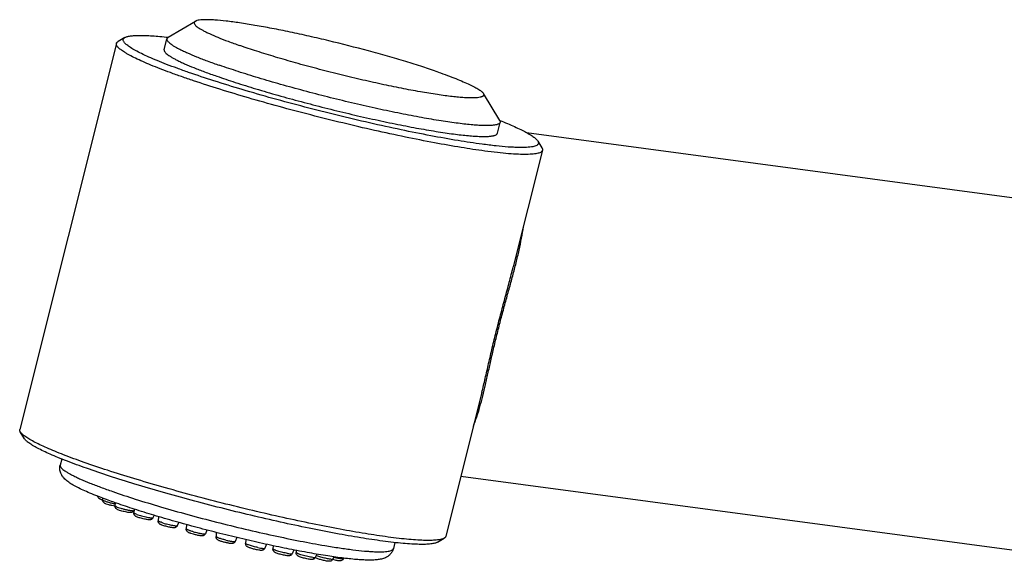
# Model space of a CAD drawing. Header units: millimetres. Extents: x 144 to 417, y 85 to 376.
# Tile 2 of 11: x 144 to 188, y 153 to 177. Entities that reach past the tile are written whole.
import ezdxf

# ---------------------------------------------------------------- set-up
doc = ezdxf.new("R2010")
doc.units = ezdxf.units.MM
doc.header["$LTSCALE"] = 32.67
doc.layers.get('0').update_dxf_attribs({"linetype": 'CONTINUOUS'})

msp = doc.modelspace()

# ---------------------------------------------------------------- linework, layer by layer
at = {"color": 7, "linetype": 'Continuous'}
for p, q in [((150.451, 176.673), (151.655, 177.387)), ((148.525, 176.663), (148.224, 176.485)), ((150.273, 176.125), (150.394, 176.607)), ((150.45, 176.675), (150.452, 176.675)), ((148.151, 176.4), (143.858, 159.27)), ((165.167, 172.985), (164.441, 174.182)), ((165.065, 172.418), (165.186, 172.9)), ((165.166, 172.987), (165.168, 172.987)), ((166.353, 172.45), (192.921, 168.893)), ((166.86, 172.068), (167.042, 171.769)), ((167.066, 171.66), (165.77, 166.488)), ((164.372, 160.908), (162.773, 154.53)), ((144.064, 158.862), (143.883, 159.161)), ((145.72, 157.958), (145.653, 157.692)), ((163.443, 157.201), (190.865, 153.53)), ((147.528, 156.141), (147.526, 156.142)), ((147.531, 156.14), (147.528, 156.141)), ((147.536, 156.223), (147.531, 156.151)), ((148.088, 156.022), (148.079, 155.886)), ((148.933, 155.738), (148.921, 155.566)), ((149.82, 155.462), (149.771, 155.353)), ((150.015, 155.404), (150.002, 155.215)), ((150.915, 155.144), (150.852, 155.002)), ((151.26, 155.048), (151.247, 154.856)), ((152.169, 154.806), (152.097, 154.643)), ((152.584, 154.699), (152.571, 154.514)), ((153.499, 154.474), (153.421, 154.301)), ((153.897, 154.38), (153.885, 154.211)), ((162.399, 154.267), (162.7, 154.446)), ((154.813, 154.174), (154.735, 153.998)), ((155.108, 154.11), (155.098, 153.969)), ((156.023, 153.923), (155.948, 153.756)), ((156.135, 153.902), (156.128, 153.804)), ((160.513, 154.251), (160.446, 153.985)), ((157.043, 153.737), (156.978, 153.591)), ((157.802, 153.618), (157.755, 153.514)), ((158.239, 153.559), (158.226, 153.531))]:
    msp.add_line(p, q, dxfattribs=at)
for centre, radius, start, end in [((147.47, 156.335), 0.154, 190.4434, 195.1483), ((157.097, 153.758), 0.211, 234.6877, 235.9015), ((158.086, 153.593), 0.153, 332.0496, 335.8783)]:
    msp.add_arc(centre, radius, start, end, dxfattribs=at)
for points, knots in [([(151.655, 177.387), (151.648, 177.382), (151.634, 177.373), (151.618, 177.357), (151.607, 177.338), (151.601, 177.311), (151.608, 177.28), (151.624, 177.251), (151.65, 177.216), (151.698, 177.169), (151.773, 177.111), (151.87, 177.049), (151.987, 176.982), (152.126, 176.91), (152.35, 176.803), (152.679, 176.662), (153.129, 176.486), (153.455, 176.369), (153.63, 176.308)], [0, 0, 0, 0, 0.010839, 0.020301, 0.028843, 0.037081, 0.055157, 0.066167, 0.078882, 0.11007, 0.149552, 0.197619, 0.254336, 0.319649, 0.393422, 0.56552, 0.768588, 1, 1, 1, 1]), ([(162.434, 175.13), (162.207, 175.209), (161.73, 175.368), (160.981, 175.602), (160.177, 175.839), (159.04, 176.154), (157.88, 176.45), (156.718, 176.721), (155.874, 176.905), (155.071, 177.067), (154.323, 177.203), (153.646, 177.312), (153.051, 177.392), (152.612, 177.435), (152.31, 177.452), (152.124, 177.456), (151.966, 177.452), (151.835, 177.44), (151.745, 177.423), (151.688, 177.404), (151.665, 177.393), (151.655, 177.387)], [0, 0, 0, 0, 0.065074, 0.13636, 0.212537, 0.292191, 0.455948, 0.537001, 0.615481, 0.689926, 0.758956, 0.821295, 0.875807, 0.921518, 0.940827, 0.957669, 0.971994, 0.983783, 0.993068, 0.996812, 1, 1, 1, 1]), ([(164.386, 171.93), (164.029, 171.978), (163.267, 172.094), (162.067, 172.308), (160.759, 172.571), (159.374, 172.874), (157.948, 173.211), (156.514, 173.574), (155.109, 173.953), (153.766, 174.339), (152.52, 174.724), (151.557, 175.044), (150.858, 175.293), (150.393, 175.467), (149.974, 175.633), (149.601, 175.791), (149.278, 175.94), (149.007, 176.078), (148.815, 176.189), (148.69, 176.273), (148.615, 176.329), (148.554, 176.382), (148.507, 176.432), (148.473, 176.478), (148.454, 176.522), (148.449, 176.565), (148.46, 176.603), (148.487, 176.637), (148.511, 176.655), (148.525, 176.663)], [0, 0, 0, 0, 0.064213, 0.137084, 0.21686, 0.301606, 0.389259, 0.477682, 0.56472, 0.64825, 0.726242, 0.796806, 0.828765, 0.85825, 0.885089, 0.909128, 0.930238, 0.948314, 0.963286, 0.969601, 0.975141, 0.97992, 0.983964, 0.987328, 0.990107, 0.992475, 0.994709, 0.997131, 1, 1, 1, 1]), ([(148.525, 176.663), (148.539, 176.671), (148.572, 176.687), (148.628, 176.706), (148.694, 176.722), (148.803, 176.741), (148.964, 176.756), (149.188, 176.762), (149.451, 176.757), (149.752, 176.741), (150.089, 176.714), (150.326, 176.689), (150.45, 176.675)], [0, 0, 0, 0, 0.025801, 0.056058, 0.091071, 0.131013, 0.226006, 0.341345, 0.476887, 0.63224, 0.806844, 1, 1, 1, 1]), ([(150.394, 176.607), (150.392, 176.601), (150.39, 176.587), (150.393, 176.565), (150.402, 176.541), (150.421, 176.507), (150.459, 176.462), (150.522, 176.406), (150.604, 176.345), (150.706, 176.28), (150.827, 176.211), (150.968, 176.137), (151.127, 176.06), (151.375, 175.947), (151.729, 175.799), (152.204, 175.617), (152.543, 175.495), (152.723, 175.432)], [0, 0, 0, 0, 0.00766, 0.01581, 0.024862, 0.035116, 0.059951, 0.091308, 0.12959, 0.174957, 0.227444, 0.287007, 0.353551, 0.426941, 0.593562, 0.785244, 1, 1, 1, 1]), ([(150.451, 176.673), (150.437, 176.665), (150.418, 176.651), (150.4, 176.626), (150.395, 176.614), (150.394, 176.607)], [0, 0, 0, 0, 0.546376, 0.779785, 1, 1, 1, 1]), ([(164.503, 171.627), (164.152, 171.674), (163.405, 171.787), (162.23, 171.996), (160.95, 172.249), (159.594, 172.543), (158.193, 172.87), (156.778, 173.222), (155.383, 173.593), (154.037, 173.973), (152.773, 174.353), (151.784, 174.672), (151.056, 174.922), (150.562, 175.099), (150.108, 175.27), (149.697, 175.434), (149.331, 175.589), (149.011, 175.736), (148.776, 175.854), (148.614, 175.945), (148.51, 176.007), (148.419, 176.066), (148.341, 176.122), (148.285, 176.169), (148.247, 176.204), (148.216, 176.236), (148.185, 176.274), (148.159, 176.318), (148.147, 176.36), (148.148, 176.388), (148.151, 176.4)], [0, 0, 0, 0, 0.061846, 0.131783, 0.208259, 0.289568, 0.373887, 0.459323, 0.543958, 0.625892, 0.703287, 0.774414, 0.807127, 0.837695, 0.865951, 0.891744, 0.914937, 0.935416, 0.953086, 0.960847, 0.967885, 0.974199, 0.979791, 0.984672, 0.986852, 0.988862, 0.992395, 0.995337, 0.997806, 1, 1, 1, 1]), ([(148.151, 176.4), (148.153, 176.408), (148.159, 176.424), (148.175, 176.447), (148.197, 176.467), (148.214, 176.479), (148.224, 176.485)], [0, 0, 0, 0, 0.219825, 0.452821, 0.710116, 1, 1, 1, 1]), ([(164.441, 174.182), (164.447, 174.173), (164.456, 174.155), (164.462, 174.127), (164.457, 174.1), (164.443, 174.077), (164.419, 174.057), (164.387, 174.039), (164.347, 174.024), (164.275, 174.005), (164.164, 173.99), (164.005, 173.982), (163.812, 173.983), (163.587, 173.994), (163.33, 174.014), (163.044, 174.044), (162.73, 174.083), (162.259, 174.15), (161.614, 174.256), (160.784, 174.411), (159.893, 174.596), (158.96, 174.805), (158.005, 175.034), (157.051, 175.279), (156.119, 175.533), (155.23, 175.791), (154.404, 176.046), (153.879, 176.221), (153.63, 176.308)], [0, 0, 0, 0, 0.002882, 0.005328, 0.007568, 0.009895, 0.012575, 0.015784, 0.019624, 0.024153, 0.035383, 0.049589, 0.066771, 0.086877, 0.109821, 0.135494, 0.163762, 0.194478, 0.262575, 0.3383, 0.419984, 0.505816, 0.593889, 0.682242, 0.768911, 0.851967, 0.929568, 1, 1, 1, 1]), ([(150.273, 176.125), (150.271, 176.118), (150.269, 176.104), (150.272, 176.082), (150.281, 176.059), (150.3, 176.025), (150.338, 175.979), (150.401, 175.923), (150.483, 175.862), (150.585, 175.797), (150.706, 175.728), (150.847, 175.655), (151.006, 175.577), (151.254, 175.465), (151.608, 175.317), (152.083, 175.134), (152.422, 175.012), (152.602, 174.95)], [0, 0, 0, 0, 0.00766, 0.01581, 0.024862, 0.035116, 0.059951, 0.091308, 0.12959, 0.174957, 0.227444, 0.287007, 0.353551, 0.426941, 0.593562, 0.785244, 1, 1, 1, 1]), ([(165.186, 172.9), (165.184, 172.891), (165.175, 172.873), (165.153, 172.849), (165.122, 172.829), (165.081, 172.811), (165.031, 172.795), (164.972, 172.782), (164.904, 172.772), (164.795, 172.761), (164.636, 172.754), (164.419, 172.757), (164.168, 172.77), (163.884, 172.792), (163.569, 172.825), (163.224, 172.868), (162.851, 172.92), (162.302, 173.005), (161.562, 173.134), (160.62, 173.317), (159.619, 173.529), (158.581, 173.767), (157.526, 174.024), (156.477, 174.296), (155.455, 174.578), (154.48, 174.862), (153.574, 175.144), (152.997, 175.337), (152.723, 175.432)], [0, 0, 0, 0, 0.002187, 0.004626, 0.007502, 0.010928, 0.01497, 0.019664, 0.025031, 0.031083, 0.045253, 0.062167, 0.081775, 0.103999, 0.128741, 0.155885, 0.1853, 0.216839, 0.285654, 0.360946, 0.441188, 0.524748, 0.609922, 0.69497, 0.778156, 0.857785, 0.932236, 1, 1, 1, 1]), ([(152.602, 174.95), (152.876, 174.854), (153.453, 174.662), (154.359, 174.38), (155.334, 174.095), (156.356, 173.814), (157.405, 173.542), (158.46, 173.284), (159.498, 173.047), (160.499, 172.834), (161.441, 172.651), (162.181, 172.522), (162.73, 172.438), (163.103, 172.385), (163.448, 172.343), (163.763, 172.31), (164.047, 172.287), (164.298, 172.274), (164.515, 172.272), (164.674, 172.278), (164.783, 172.289), (164.851, 172.3), (164.91, 172.313), (164.96, 172.328), (165.001, 172.346), (165.032, 172.367), (165.054, 172.39), (165.063, 172.409), (165.065, 172.418)], [0, 0, 0, 0, 0.067765, 0.142215, 0.221844, 0.30503, 0.390078, 0.475252, 0.558812, 0.639055, 0.714346, 0.783161, 0.814701, 0.844115, 0.871259, 0.896001, 0.918225, 0.937833, 0.954747, 0.968917, 0.974969, 0.980336, 0.98503, 0.989072, 0.992498, 0.995374, 0.997813, 1, 1, 1, 1]), ([(162.434, 175.13), (162.572, 175.081), (162.835, 174.987), (163.207, 174.846), (163.535, 174.712), (163.816, 174.588), (164.048, 174.473), (164.208, 174.381), (164.309, 174.312), (164.366, 174.267), (164.41, 174.225), (164.433, 174.196), (164.441, 174.182)], [0, 0, 0, 0, 0.196637, 0.375017, 0.533699, 0.671452, 0.78729, 0.880551, 0.918653, 0.951124, 0.978124, 1, 1, 1, 1]), ([(165.167, 172.985), (165.175, 172.972), (165.186, 172.95), (165.189, 172.92), (165.188, 172.907), (165.186, 172.9)], [0, 0, 0, 0, 0.546376, 0.779785, 1, 1, 1, 1]), ([(165.168, 172.987), (165.284, 172.94), (165.504, 172.851), (165.815, 172.716), (166.088, 172.588), (166.322, 172.469), (166.517, 172.358), (166.652, 172.268), (166.739, 172.2), (166.789, 172.155), (166.83, 172.112), (166.851, 172.082), (166.86, 172.068)], [0, 0, 0, 0, 0.193156, 0.36776, 0.523114, 0.658655, 0.773995, 0.868987, 0.908929, 0.943942, 0.9742, 1, 1, 1, 1]), ([(166.86, 172.068), (166.866, 172.059), (166.876, 172.04), (166.885, 172.012), (166.888, 171.985), (166.884, 171.96), (166.874, 171.936), (166.858, 171.914), (166.835, 171.893), (166.794, 171.867), (166.726, 171.84), (166.626, 171.816), (166.502, 171.798), (166.355, 171.786), (166.184, 171.781), (165.99, 171.783), (165.774, 171.791), (165.443, 171.811), (164.977, 171.855), (164.592, 171.902), (164.386, 171.93)], [0, 0, 0, 0, 0.012366, 0.023316, 0.033225, 0.042594, 0.052017, 0.062074, 0.073247, 0.085889, 0.11643, 0.154866, 0.201683, 0.257074, 0.321082, 0.393661, 0.474698, 0.564035, 0.766792, 1, 1, 1, 1]), ([(167.066, 171.66), (167.064, 171.653), (167.059, 171.638), (167.04, 171.61), (167.003, 171.578), (166.941, 171.548), (166.861, 171.523), (166.762, 171.503), (166.644, 171.489), (166.508, 171.479), (166.29, 171.473), (165.972, 171.48), (165.54, 171.509), (165.042, 171.558), (164.689, 171.602), (164.503, 171.627)], [0, 0, 0, 0, 0.008589, 0.017596, 0.038177, 0.06382, 0.09554, 0.133834, 0.17894, 0.230957, 0.289903, 0.428383, 0.59369, 0.784704, 1, 1, 1, 1]), ([(167.042, 171.769), (167.047, 171.759), (167.057, 171.741), (167.067, 171.712), (167.07, 171.685), (167.068, 171.668), (167.066, 171.66)], [0, 0, 0, 0, 0.289883, 0.547179, 0.780175, 1, 1, 1, 1]), ([(143.883, 159.161), (143.877, 159.171), (143.867, 159.189), (143.858, 159.218), (143.854, 159.245), (143.856, 159.262), (143.858, 159.27)], [0, 0, 0, 0, 0.289883, 0.547179, 0.780175, 1, 1, 1, 1]), ([(160.21, 154.497), (159.875, 154.542), (159.163, 154.65), (158.044, 154.846), (156.826, 155.085), (155.535, 155.361), (154.198, 155.669), (152.842, 156.002), (151.497, 156.353), (150.188, 156.715), (148.945, 157.081), (147.793, 157.442), (146.755, 157.791), (145.974, 158.077), (145.424, 158.296), (145.07, 158.446), (144.758, 158.587), (144.491, 158.72), (144.27, 158.843), (144.116, 158.942), (144.018, 159.016), (143.961, 159.066), (143.916, 159.114), (143.892, 159.146), (143.883, 159.161)], [0, 0, 0, 0, 0.059465, 0.126461, 0.199625, 0.27746, 0.358365, 0.440675, 0.522691, 0.602725, 0.679128, 0.750332, 0.81488, 0.871467, 0.896416, 0.918971, 0.939027, 0.956499, 0.971325, 0.983477, 0.988558, 0.992987, 0.996788, 1, 1, 1, 1]), ([(159.973, 154.317), (159.646, 154.361), (158.952, 154.466), (157.862, 154.658), (156.675, 154.89), (155.418, 155.159), (154.115, 155.459), (152.794, 155.784), (151.483, 156.126), (150.208, 156.479), (148.997, 156.835), (147.874, 157.187), (146.863, 157.527), (146.102, 157.806), (145.566, 158.019), (145.221, 158.165), (144.917, 158.303), (144.657, 158.432), (144.442, 158.552), (144.292, 158.648), (144.196, 158.721), (144.141, 158.77), (144.097, 158.816), (144.073, 158.847), (144.064, 158.862)], [0, 0, 0, 0, 0.059466, 0.126462, 0.199627, 0.277462, 0.358367, 0.440676, 0.522692, 0.602726, 0.679129, 0.750332, 0.814881, 0.871467, 0.896416, 0.918971, 0.939027, 0.956499, 0.971325, 0.983477, 0.988558, 0.992987, 0.996788, 1, 1, 1, 1]), ([(147.325, 156.304), (147.208, 156.35), (146.988, 156.439), (146.681, 156.573), (146.414, 156.701), (146.185, 156.826), (146.018, 156.934), (145.901, 157.029), (145.818, 157.109), (145.738, 157.209), (145.668, 157.34), (145.636, 157.476), (145.635, 157.597), (145.646, 157.661), (145.653, 157.692)], [0, 0, 0, 0, 0.160136, 0.302995, 0.428662, 0.538341, 0.635656, 0.682294, 0.73033, 0.783229, 0.8452, 0.918476, 0.958674, 1, 1, 1, 1]), ([(147.526, 156.142), (147.505, 156.149), (147.475, 156.159), (147.438, 156.175), (147.412, 156.187), (147.386, 156.203), (147.36, 156.225), (147.336, 156.256), (147.325, 156.281), (147.322, 156.294)], [0, 0, 0, 0, 0.248783, 0.356667, 0.45883, 0.566657, 0.694883, 0.843061, 1, 1, 1, 1]), ([(148.151, 156), (148.077, 156.026), (147.801, 156.124), (147.526, 156.226), (147.325, 156.304)], [0, 0, 0, 0, 0.266072, 1, 1, 1, 1]), ([(147.615, 156), (147.605, 156.007), (147.582, 156.023), (147.553, 156.056), (147.533, 156.101), (147.53, 156.135), (147.531, 156.151)], [0, 0, 0, 0, 0.20497, 0.453937, 0.724023, 1, 1, 1, 1]), ([(148.079, 155.862), (148.035, 155.87), (147.946, 155.889), (147.82, 155.923), (147.722, 155.953), (147.656, 155.979), (147.628, 155.993), (147.615, 156)], [0, 0, 0, 0, 0.275438, 0.562156, 0.809114, 0.90866, 1, 1, 1, 1]), ([(148.212, 155.71), (148.198, 155.716), (148.168, 155.73), (148.122, 155.762), (148.085, 155.815), (148.077, 155.862), (148.079, 155.886)], [0, 0, 0, 0, 0.195429, 0.41792, 0.69996, 1, 1, 1, 1]), ([(160.446, 153.985), (160.433, 153.933), (160.393, 153.836), (160.303, 153.718), (160.201, 153.635), (160.072, 153.564), (159.915, 153.514), (159.725, 153.484), (159.526, 153.472), (159.306, 153.471), (159.06, 153.48), (158.678, 153.508), (158.133, 153.568), (157.405, 153.674), (156.586, 153.814), (155.693, 153.986), (154.742, 154.186), (153.753, 154.411), (152.747, 154.655), (151.745, 154.914), (150.768, 155.183), (149.835, 155.454), (148.967, 155.724), (148.414, 155.909), (148.151, 156)], [0, 0, 0, 0, 0.012541, 0.024181, 0.034394, 0.04322, 0.058359, 0.072732, 0.088055, 0.105102, 0.124214, 0.145524, 0.194784, 0.252467, 0.317647, 0.389103, 0.465421, 0.545047, 0.626345, 0.707634, 0.787232, 0.863504, 0.934898, 1, 1, 1, 1]), ([(148.929, 155.673), (148.921, 155.656), (148.9, 155.625), (148.857, 155.595), (148.811, 155.581), (148.771, 155.578), (148.733, 155.58), (148.678, 155.587), (148.6, 155.6), (148.497, 155.623), (148.393, 155.65), (148.297, 155.679), (148.238, 155.699), (148.212, 155.71)], [0, 0, 0, 0, 0.071539, 0.141115, 0.203166, 0.252885, 0.298931, 0.349166, 0.469469, 0.610392, 0.756507, 0.890524, 1, 1, 1, 1]), ([(149.11, 155.37), (149.089, 155.377), (149.059, 155.388), (149.021, 155.406), (148.993, 155.422), (148.965, 155.445), (148.939, 155.479), (148.923, 155.52), (148.92, 155.551), (148.921, 155.566)], [0, 0, 0, 0, 0.225316, 0.324603, 0.427366, 0.550005, 0.693351, 0.845362, 1, 1, 1, 1]), ([(149.771, 155.353), (149.764, 155.338), (149.746, 155.31), (149.707, 155.28), (149.666, 155.264), (149.627, 155.259), (149.593, 155.26), (149.545, 155.264), (149.478, 155.274), (149.388, 155.293), (149.292, 155.316), (149.199, 155.341), (149.138, 155.36), (149.11, 155.37)], [0, 0, 0, 0, 0.070553, 0.139609, 0.203258, 0.255643, 0.301075, 0.347886, 0.458047, 0.5901, 0.733701, 0.874785, 1, 1, 1, 1]), ([(150.256, 154.998), (150.226, 155.007), (150.184, 155.021), (150.132, 155.041), (150.097, 155.057), (150.063, 155.079), (150.029, 155.112), (150.005, 155.16), (150.001, 155.197), (150.002, 155.215)], [0, 0, 0, 0, 0.257565, 0.365048, 0.463166, 0.568414, 0.699903, 0.847804, 1, 1, 1, 1]), ([(150.852, 155.002), (150.846, 154.988), (150.829, 154.963), (150.795, 154.934), (150.758, 154.916), (150.713, 154.907), (150.659, 154.909), (150.591, 154.918), (150.515, 154.932), (150.43, 154.95), (150.343, 154.972), (150.284, 154.989), (150.256, 154.998)], [0, 0, 0, 0, 0.070524, 0.139896, 0.205471, 0.261866, 0.354093, 0.45596, 0.57901, 0.717857, 0.862072, 1, 1, 1, 1]), ([(151.574, 154.617), (151.535, 154.628), (151.479, 154.645), (151.409, 154.669), (151.366, 154.686), (151.325, 154.707), (151.284, 154.739), (151.251, 154.791), (151.245, 154.835), (151.247, 154.856)], [0, 0, 0, 0, 0.279392, 0.397466, 0.49959, 0.595408, 0.711493, 0.852396, 1, 1, 1, 1]), ([(152.097, 154.643), (152.091, 154.631), (152.077, 154.608), (152.048, 154.58), (152.014, 154.562), (151.973, 154.55), (151.925, 154.548), (151.867, 154.554), (151.803, 154.564), (151.731, 154.579), (151.654, 154.597), (151.601, 154.61), (151.574, 154.617)], [0, 0, 0, 0, 0.071448, 0.142002, 0.209934, 0.271171, 0.368461, 0.464525, 0.57873, 0.710867, 0.854286, 1, 1, 1, 1]), ([(152.976, 154.255), (152.927, 154.267), (152.857, 154.286), (152.77, 154.313), (152.716, 154.333), (152.668, 154.354), (152.619, 154.385), (152.578, 154.44), (152.569, 154.489), (152.571, 154.514)], [0, 0, 0, 0, 0.289165, 0.416873, 0.526467, 0.620994, 0.723833, 0.856882, 1, 1, 1, 1]), ([(162.399, 154.267), (162.382, 154.257), (162.343, 154.239), (162.276, 154.218), (162.195, 154.201), (162.06, 154.182), (161.858, 154.169), (161.576, 154.169), (161.243, 154.184), (160.86, 154.214), (160.431, 154.259), (160.131, 154.296), (159.973, 154.317)], [0, 0, 0, 0, 0.023903, 0.052563, 0.086303, 0.125296, 0.219303, 0.334733, 0.471238, 0.628195, 0.804782, 1, 1, 1, 1]), ([(162.7, 154.446), (162.683, 154.435), (162.643, 154.417), (162.574, 154.395), (162.491, 154.378), (162.353, 154.358), (162.145, 154.345), (161.855, 154.345), (161.513, 154.36), (161.121, 154.391), (160.681, 154.437), (160.372, 154.475), (160.21, 154.497)], [0, 0, 0, 0, 0.023902, 0.052562, 0.086302, 0.125295, 0.219301, 0.334729, 0.471233, 0.628188, 0.804772, 1, 1, 1, 1]), ([(162.773, 154.53), (162.771, 154.522), (162.765, 154.506), (162.749, 154.483), (162.727, 154.463), (162.71, 154.451), (162.7, 154.446)], [0, 0, 0, 0, 0.219825, 0.452821, 0.710116, 1, 1, 1, 1]), ([(153.421, 154.301), (153.411, 154.279), (153.383, 154.242), (153.325, 154.212), (153.27, 154.206), (153.22, 154.209), (153.168, 154.215), (153.086, 154.23), (153.021, 154.244), (152.976, 154.255)], [0, 0, 0, 0, 0.144958, 0.281429, 0.389437, 0.483717, 0.589866, 0.713621, 1, 1, 1, 1]), ([(154.366, 153.935), (154.338, 153.941), (154.282, 153.954), (154.2, 153.975), (154.124, 153.998), (154.058, 154.02), (154, 154.043), (153.955, 154.067), (153.922, 154.096), (153.9, 154.129), (153.886, 154.168), (153.884, 154.197), (153.885, 154.211)], [0, 0, 0, 0, 0.143048, 0.287307, 0.422573, 0.540548, 0.638742, 0.733193, 0.792284, 0.859135, 0.929063, 1, 1, 1, 1]), ([(154.735, 153.998), (154.726, 153.98), (154.702, 153.946), (154.653, 153.915), (154.604, 153.904), (154.561, 153.904), (154.518, 153.908), (154.453, 153.917), (154.402, 153.927), (154.366, 153.935)], [0, 0, 0, 0, 0.149674, 0.293798, 0.416536, 0.515256, 0.615004, 0.728527, 1, 1, 1, 1]), ([(155.651, 153.678), (155.622, 153.684), (155.561, 153.696), (155.47, 153.718), (155.381, 153.742), (155.301, 153.767), (155.243, 153.788), (155.202, 153.807), (155.174, 153.822), (155.144, 153.845), (155.117, 153.879), (155.099, 153.921), (155.097, 153.953), (155.098, 153.969)], [0, 0, 0, 0, 0.132979, 0.276318, 0.417455, 0.544371, 0.649545, 0.695168, 0.741268, 0.795799, 0.860482, 0.92959, 1, 1, 1, 1]), ([(155.948, 153.756), (155.941, 153.74), (155.922, 153.712), (155.882, 153.681), (155.839, 153.666), (155.801, 153.662), (155.766, 153.663), (155.716, 153.667), (155.678, 153.673), (155.651, 153.678)], [0, 0, 0, 0, 0.153704, 0.303913, 0.441321, 0.55343, 0.652077, 0.755367, 1, 1, 1, 1]), ([(156.745, 153.503), (156.716, 153.507), (156.654, 153.518), (156.557, 153.539), (156.457, 153.564), (156.364, 153.591), (156.295, 153.615), (156.248, 153.634), (156.216, 153.65), (156.183, 153.672), (156.152, 153.706), (156.13, 153.751), (156.127, 153.786), (156.128, 153.804)], [0, 0, 0, 0, 0.118633, 0.257185, 0.402189, 0.53811, 0.652442, 0.700537, 0.745977, 0.797038, 0.859962, 0.929135, 1, 1, 1, 1]), ([(156.978, 153.591), (156.972, 153.578), (156.958, 153.554), (156.927, 153.527), (156.893, 153.508), (156.851, 153.497), (156.801, 153.496), (156.764, 153.5), (156.745, 153.503)], [0, 0, 0, 0, 0.154178, 0.306285, 0.452187, 0.58232, 0.789493, 1, 1, 1, 1]), ([(157.578, 153.421), (157.557, 153.422), (157.51, 153.427), (157.403, 153.446), (157.289, 153.472), (157.175, 153.504), (157.099, 153.528), (157.034, 153.553), (156.996, 153.571), (156.979, 153.583)], [0, 0, 0, 0, 0.102125, 0.226403, 0.519953, 0.666085, 0.796112, 0.903698, 1, 1, 1, 1]), ([(157.755, 153.514), (157.747, 153.495), (157.722, 153.461), (157.672, 153.43), (157.622, 153.42), (157.591, 153.42), (157.578, 153.421)], [0, 0, 0, 0, 0.29204, 0.572493, 0.808734, 1, 1, 1, 1]), ([(158.113, 153.441), (158.088, 153.436), (158.049, 153.436), (157.997, 153.442), (157.936, 153.451), (157.851, 153.468), (157.781, 153.485), (157.744, 153.494)], [0, 0, 0, 0, 0.202411, 0.305678, 0.422746, 0.696402, 1, 1, 1, 1]), ([(158.222, 153.521), (158.21, 153.5), (158.178, 153.464), (158.134, 153.446), (158.113, 153.441)], [0, 0, 0, 0, 0.521607, 1, 1, 1, 1]), ([(158.265, 153.556), (158.263, 153.555), (158.252, 153.552), (158.242, 153.549), (158.234, 153.548)], [0, 0, 0, 0, 0.265662, 1, 1, 1, 1])]:
    msp.add_open_spline(points, degree=3, knots=knots, dxfattribs=at)
at = {"color": 9, "linetype": 'Continuous'}
for points, knots in [([(165.08, 163.624), (165.133, 163.836), (165.242, 164.256), (165.411, 164.88), (165.581, 165.491), (165.744, 166.085), (165.895, 166.659), (166.027, 167.214), (166.138, 167.751), (166.195, 168.104), (166.219, 168.278)], [0, 0, 0, 0, 0.136249, 0.271795, 0.404526, 0.533141, 0.657058, 0.776107, 0.890369, 1, 1, 1, 1]), ([(165.016, 163.625), (165.077, 163.871), (165.203, 164.36), (165.398, 165.084), (165.59, 165.792), (165.712, 166.259), (165.77, 166.488)], [0, 0, 0, 0, 0.256629, 0.511462, 0.76009, 1, 1, 1, 1]), ([(163.999, 159.42), (164.053, 159.555), (164.155, 159.838), (164.291, 160.284), (164.417, 160.764), (164.539, 161.277), (164.662, 161.824), (164.79, 162.402), (164.928, 163.006), (165.028, 163.416), (165.08, 163.624)], [0, 0, 0, 0, 0.100632, 0.207673, 0.321621, 0.442954, 0.571948, 0.708518, 0.851815, 1, 1, 1, 1]), ([(164.372, 160.908), (164.424, 161.115), (164.526, 161.545), (164.678, 162.209), (164.839, 162.908), (164.955, 163.383), (165.016, 163.625)], [0, 0, 0, 0, 0.229638, 0.474167, 0.732157, 1, 1, 1, 1]), ([(145.653, 157.692), (145.652, 157.686), (145.65, 157.671), (145.653, 157.649), (145.661, 157.626), (145.681, 157.592), (145.719, 157.546), (145.781, 157.49), (145.864, 157.43), (145.966, 157.365), (146.087, 157.295), (146.228, 157.222), (146.387, 157.145), (146.635, 157.032), (146.988, 156.884), (147.463, 156.702), (147.803, 156.58), (147.983, 156.517)], [0, 0, 0, 0, 0.00766, 0.01581, 0.024862, 0.035116, 0.059951, 0.091308, 0.12959, 0.174957, 0.227444, 0.287007, 0.35355, 0.42694, 0.593562, 0.785244, 1, 1, 1, 1]), ([(147.983, 156.517), (148.316, 156.401), (149.023, 156.167), (150.136, 155.828), (151.337, 155.488), (152.588, 155.158), (153.853, 154.848), (155.094, 154.566), (156.273, 154.322), (157.037, 154.181), (157.402, 154.119)], [0, 0, 0, 0, 0.108665, 0.229518, 0.359015, 0.493341, 0.628533, 0.7606, 0.885647, 1, 1, 1, 1]), ([(147.549, 156.133), (147.544, 156.136), (147.538, 156.141), (147.531, 156.148), (147.531, 156.151)], [0, 0, 0, 0, 0.655185, 1, 1, 1, 1]), ([(147.549, 156.133), (147.56, 156.127), (147.586, 156.115), (147.632, 156.096), (147.691, 156.075), (147.76, 156.053), (147.837, 156.031), (147.946, 156.002), (148.029, 155.982), (148.085, 155.97)], [0, 0, 0, 0, 0.064195, 0.154253, 0.266994, 0.398178, 0.542782, 0.695231, 1, 1, 1, 1]), ([(148.142, 155.846), (148.133, 155.849), (148.117, 155.857), (148.098, 155.866), (148.088, 155.873), (148.082, 155.878), (148.078, 155.883), (148.079, 155.886)], [0, 0, 0, 0, 0.396713, 0.695097, 0.806519, 0.893111, 1, 1, 1, 1]), ([(148.142, 155.846), (148.171, 155.833), (148.239, 155.809), (148.351, 155.775), (148.478, 155.74), (148.588, 155.714), (148.674, 155.696), (148.732, 155.685), (148.786, 155.676), (148.832, 155.669), (148.87, 155.666), (148.895, 155.665), (148.911, 155.666), (148.92, 155.667), (148.925, 155.669), (148.928, 155.671), (148.929, 155.673)], [0, 0, 0, 0, 0.115823, 0.264913, 0.432603, 0.602271, 0.682551, 0.757097, 0.824062, 0.881805, 0.928944, 0.964431, 0.977616, 0.987759, 0.995023, 1, 1, 1, 1]), ([(149.055, 155.5), (149.036, 155.506), (149.002, 155.519), (148.96, 155.537), (148.935, 155.55), (148.924, 155.56), (148.921, 155.565), (148.921, 155.566)], [0, 0, 0, 0, 0.401313, 0.706566, 0.904977, 0.963761, 1, 1, 1, 1]), ([(149.055, 155.5), (149.088, 155.488), (149.159, 155.466), (149.27, 155.434), (149.388, 155.404), (149.502, 155.379), (149.591, 155.362), (149.654, 155.353), (149.692, 155.348), (149.723, 155.346), (149.744, 155.346), (149.757, 155.347), (149.765, 155.348), (149.77, 155.351), (149.771, 155.353)], [0, 0, 0, 0, 0.141207, 0.302824, 0.471955, 0.635073, 0.779155, 0.840405, 0.892809, 0.935377, 0.967395, 0.979342, 0.988615, 1, 1, 1, 1]), ([(150.226, 155.119), (150.195, 155.129), (150.151, 155.143), (150.096, 155.163), (150.063, 155.176), (150.037, 155.188), (150.02, 155.197), (150.01, 155.204), (150.005, 155.208), (150.002, 155.213), (150.002, 155.215)], [0, 0, 0, 0, 0.396636, 0.56416, 0.707075, 0.822977, 0.910167, 0.942784, 0.968213, 1, 1, 1, 1]), ([(150.226, 155.119), (150.259, 155.109), (150.328, 155.089), (150.432, 155.062), (150.536, 155.038), (150.633, 155.018), (150.716, 155.004), (150.776, 154.996), (150.813, 154.994), (150.83, 154.995), (150.84, 154.996), (150.847, 154.998), (150.851, 155), (150.852, 155.002)], [0, 0, 0, 0, 0.162174, 0.33348, 0.503166, 0.660587, 0.795906, 0.900783, 0.939801, 0.969179, 0.980215, 0.98888, 1, 1, 1, 1]), ([(151.575, 154.73), (151.552, 154.736), (151.508, 154.749), (151.445, 154.768), (151.389, 154.786), (151.341, 154.804), (151.301, 154.82), (151.273, 154.833), (151.256, 154.844), (151.248, 154.851), (151.247, 154.855), (151.247, 154.856)], [0, 0, 0, 0, 0.199122, 0.385624, 0.55431, 0.70052, 0.820294, 0.910575, 0.969634, 0.98782, 1, 1, 1, 1]), ([(151.575, 154.73), (151.605, 154.722), (151.667, 154.706), (151.758, 154.684), (151.846, 154.665), (151.924, 154.651), (151.991, 154.641), (152.042, 154.636), (152.075, 154.635), (152.091, 154.638), (152.096, 154.641), (152.097, 154.643)], [0, 0, 0, 0, 0.179294, 0.358028, 0.527691, 0.680229, 0.808452, 0.906449, 0.970131, 0.988802, 1, 1, 1, 1]), ([(153.009, 154.359), (152.981, 154.366), (152.925, 154.38), (152.844, 154.403), (152.769, 154.426), (152.703, 154.447), (152.649, 154.467), (152.608, 154.485), (152.584, 154.498), (152.573, 154.507), (152.571, 154.512), (152.571, 154.514)], [0, 0, 0, 0, 0.187451, 0.369522, 0.538954, 0.689021, 0.813828, 0.908618, 0.97025, 0.988585, 1, 1, 1, 1]), ([(153.009, 154.359), (153.036, 154.353), (153.087, 154.341), (153.162, 154.325), (153.231, 154.312), (153.291, 154.302), (153.342, 154.295), (153.38, 154.293), (153.405, 154.293), (153.417, 154.296), (153.42, 154.299), (153.421, 154.301)], [0, 0, 0, 0, 0.192887, 0.377086, 0.54625, 0.694587, 0.817083, 0.909762, 0.970126, 0.988322, 1, 1, 1, 1]), ([(154.433, 154.031), (154.4, 154.038), (154.334, 154.053), (154.237, 154.078), (154.144, 154.104), (154.059, 154.13), (153.988, 154.155), (153.94, 154.174), (153.911, 154.188), (153.897, 154.197), (153.888, 154.203), (153.885, 154.209), (153.885, 154.211)], [0, 0, 0, 0, 0.172367, 0.348152, 0.517884, 0.672429, 0.803521, 0.904271, 0.941652, 0.969844, 0.98888, 1, 1, 1, 1]), ([(154.433, 154.031), (154.472, 154.023), (154.528, 154.012), (154.599, 154), (154.643, 153.994), (154.679, 153.991), (154.703, 153.99), (154.718, 153.991), (154.726, 153.993), (154.732, 153.995), (154.734, 153.997), (154.735, 153.998)], [0, 0, 0, 0, 0.390909, 0.559116, 0.703816, 0.82176, 0.910513, 0.943522, 0.968973, 0.987299, 1, 1, 1, 1]), ([(155.747, 153.769), (155.713, 153.775), (155.641, 153.79), (155.532, 153.815), (155.422, 153.844), (155.319, 153.873), (155.242, 153.898), (155.189, 153.918), (155.157, 153.93), (155.132, 153.942), (155.116, 153.951), (155.106, 153.958), (155.101, 153.962), (155.098, 153.966), (155.098, 153.969)], [0, 0, 0, 0, 0.153647, 0.321085, 0.490614, 0.650382, 0.789252, 0.847779, 0.897663, 0.938097, 0.968519, 0.97991, 0.988807, 1, 1, 1, 1]), ([(157.402, 154.119), (157.62, 154.082), (158.035, 154.015), (158.622, 153.933), (159.067, 153.884), (159.385, 153.858), (159.593, 153.846), (159.779, 153.84), (159.943, 153.841), (160.084, 153.848), (160.203, 153.861), (160.299, 153.881), (160.363, 153.904), (160.402, 153.927), (160.423, 153.944), (160.438, 153.964), (160.444, 153.978), (160.446, 153.985)], [0, 0, 0, 0, 0.213826, 0.405594, 0.572909, 0.646755, 0.71377, 0.773777, 0.826641, 0.872279, 0.910682, 0.941963, 0.966469, 0.97644, 0.985126, 0.992833, 1, 1, 1, 1]), ([(155.747, 153.769), (155.774, 153.764), (155.821, 153.756), (155.877, 153.75), (155.911, 153.748), (155.929, 153.749), (155.941, 153.751), (155.947, 153.754), (155.948, 153.756)], [0, 0, 0, 0, 0.399531, 0.707841, 0.822376, 0.908673, 0.966677, 1, 1, 1, 1]), ([(156.863, 153.59), (156.83, 153.595), (156.757, 153.607), (156.642, 153.631), (156.519, 153.66), (156.399, 153.693), (156.306, 153.722), (156.242, 153.744), (156.203, 153.759), (156.171, 153.772), (156.151, 153.783), (156.139, 153.791), (156.132, 153.796), (156.128, 153.801), (156.128, 153.804)], [0, 0, 0, 0, 0.130866, 0.28749, 0.456142, 0.621984, 0.770435, 0.833993, 0.888545, 0.932946, 0.966348, 0.978785, 0.988399, 1, 1, 1, 1]), ([(156.863, 153.59), (156.879, 153.588), (156.906, 153.585), (156.941, 153.583), (156.963, 153.584), (156.974, 153.587), (156.977, 153.589), (156.978, 153.591)], [0, 0, 0, 0, 0.40064, 0.703133, 0.900517, 0.960617, 1, 1, 1, 1]), ([(157.705, 153.507), (157.685, 153.508), (157.64, 153.513), (157.565, 153.525), (157.476, 153.542), (157.346, 153.571), (157.216, 153.605), (157.094, 153.642), (157.039, 153.66), (157.013, 153.67)], [0, 0, 0, 0, 0.08256, 0.191465, 0.320701, 0.46299, 0.754174, 0.886579, 1, 1, 1, 1]), ([(157.705, 153.507), (157.712, 153.507), (157.724, 153.506), (157.739, 153.507), (157.749, 153.509), (157.754, 153.512), (157.755, 153.514)], [0, 0, 0, 0, 0.388818, 0.682398, 0.881624, 1, 1, 1, 1]), ([(158.215, 153.525), (158.208, 153.523), (158.189, 153.523), (158.155, 153.525), (158.112, 153.53), (158.059, 153.538), (157.999, 153.548), (157.908, 153.567), (157.839, 153.583), (157.791, 153.595)], [0, 0, 0, 0, 0.052353, 0.13094, 0.2341, 0.3591, 0.502457, 0.66011, 1, 1, 1, 1]), ([(158.215, 153.525), (158.218, 153.525), (158.222, 153.526), (158.225, 153.529), (158.226, 153.531)], [0, 0, 0, 0, 0.609369, 1, 1, 1, 1])]:
    msp.add_open_spline(points, degree=3, knots=knots, dxfattribs=at)

doc.saveas('drawing.dxf')
